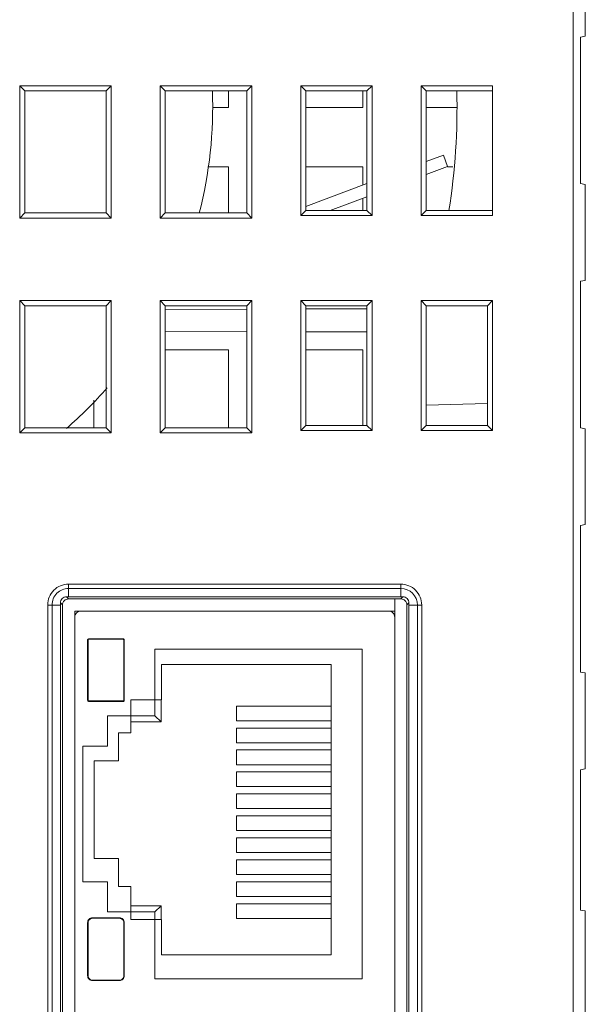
# Model space of a CAD drawing. Header units: millimetres. Extents: x -371 to 373, y -280 to 256.
# Tile 10 of 103: x -271 to -248, y -156 to -115. Entities that reach past the tile are written whole.
import ezdxf

# ---------------------------------------------------------------- set-up
doc = ezdxf.new("R2010")
doc.units = ezdxf.units.MM
doc.header["$MEASUREMENT"] = 0
doc.layers.add('layer 1', color=7, linetype='Continuous')

msp = doc.modelspace()

# ---------------------------------------------------------------- linework, layer by layer
at = {"layer": 'layer 1', "lineweight": 9}
for points in [[(-248.0582, -112.032), (-248.0582, -112.032), (-248.0582, -186.9732), (-248.0582, -186.9732)], [(-247.5582, -116.0497), (-247.5582, -116.0497), (-247.5582, -112.1202), (-247.5582, -112.1202)], [(-247.5582, -116.0497), (-247.5582, -116.0497), (-247.7582, -116.0849), (-247.7582, -116.0849)], [(-247.7582, -122.0849), (-247.7582, -122.0849), (-247.7582, -116.0849), (-247.7582, -116.0849)], [(-270.7082, -118.0747), (-270.7082, -118.0747), (-266.9582, -118.0747), (-266.9582, -118.0747)], [(-270.498, -118.2849), (-270.498, -118.2849), (-270.7082, -118.0747), (-270.7082, -118.0747)], [(-270.7082, -123.4951), (-270.7082, -123.4951), (-270.7082, -118.0747), (-270.7082, -118.0747)], [(-267.1684, -118.2849), (-267.1684, -118.2849), (-266.9582, -118.0747), (-266.9582, -118.0747)], [(-266.9582, -118.0747), (-266.9582, -118.0747), (-266.9582, -123.4951), (-266.9582, -123.4951)], [(-264.9582, -118.0747), (-264.9582, -118.0747), (-261.2082, -118.0747), (-261.2082, -118.0747)], [(-264.748, -118.2849), (-264.748, -118.2849), (-264.9582, -118.0747), (-264.9582, -118.0747)], [(-264.9582, -123.4951), (-264.9582, -123.4951), (-264.9582, -118.0747), (-264.9582, -118.0747)], [(-261.4184, -118.2849), (-261.4184, -118.2849), (-261.2082, -118.0747), (-261.2082, -118.0747)], [(-261.2082, -118.0747), (-261.2082, -118.0747), (-261.2082, -123.4951), (-261.2082, -123.4951)], [(-259.2082, -118.0747), (-259.2082, -118.0747), (-256.2832, -118.0747), (-256.2832, -118.0747)], [(-258.998, -118.2849), (-258.998, -118.2849), (-259.2082, -118.0747), (-259.2082, -118.0747)], [(-259.2082, -123.3951), (-259.2082, -123.3951), (-259.2082, -118.0747), (-259.2082, -118.0747)], [(-256.4934, -118.2849), (-256.4934, -118.2849), (-256.2832, -118.0747), (-256.2832, -118.0747)], [(-256.2832, -118.0747), (-256.2832, -118.0747), (-256.2832, -123.3951), (-256.2832, -123.3951)], [(-254.2782, -118.0747), (-254.2782, -118.0747), (-251.3582, -118.0747), (-251.3582, -118.0747)], [(-254.068, -118.2849), (-254.068, -118.2849), (-254.2782, -118.0747), (-254.2782, -118.0747)], [(-254.2782, -123.3951), (-254.2782, -123.3951), (-254.2782, -118.0747), (-254.2782, -118.0747)], [(-251.3582, -118.0747), (-251.3582, -118.0747), (-251.3582, -123.3951), (-251.3582, -123.3951)], [(-270.498, -118.2849), (-270.498, -118.2849), (-267.1684, -118.2849), (-267.1684, -118.2849)], [(-270.498, -123.2849), (-270.498, -123.2849), (-270.498, -118.2849), (-270.498, -118.2849)], [(-267.1684, -118.2849), (-267.1684, -118.2849), (-267.1684, -123.2849), (-267.1684, -123.2849)], [(-264.748, -118.2849), (-264.748, -118.2849), (-261.4184, -118.2849), (-261.4184, -118.2849)], [(-264.748, -123.2849), (-264.748, -123.2849), (-264.748, -118.2849), (-264.748, -118.2849)], [(-263.3613, -123.2998), (-262.9391, -121.6609), (-262.757, -119.9694), (-262.8205, -118.2781)], [(-262.1684, -118.9747), (-262.1684, -118.9747), (-262.1684, -118.2849), (-262.1684, -118.2849)], [(-261.4184, -118.2849), (-261.4184, -118.2849), (-261.4184, -123.2849), (-261.4184, -123.2849)], [(-258.998, -118.2849), (-258.998, -118.2849), (-256.4934, -118.2849), (-256.4934, -118.2849)], [(-258.998, -123.1849), (-258.998, -123.1849), (-258.998, -118.2849), (-258.998, -118.2849)], [(-256.6684, -118.9747), (-256.6684, -118.9747), (-256.6684, -118.2849), (-256.6684, -118.2849)], [(-256.4934, -118.2849), (-256.4934, -118.2849), (-256.4934, -123.1849), (-256.4934, -123.1849)], [(-254.068, -118.2849), (-254.068, -118.2849), (-251.3582, -118.2849), (-251.3582, -118.2849)], [(-254.068, -123.1849), (-254.068, -123.1849), (-254.068, -118.2849), (-254.068, -118.2849)], [(-253.1393, -123.1896), (-252.8851, -121.5661), (-252.7769, -119.923), (-252.816, -118.2801)], [(-262.8082, -118.9747), (-262.8082, -118.9747), (-262.1684, -118.9747), (-262.1684, -118.9747)], [(-258.998, -118.9747), (-258.998, -118.9747), (-256.6684, -118.9747), (-256.6684, -118.9747)], [(-254.068, -118.9747), (-254.068, -118.9747), (-252.8082, -118.9747), (-252.8082, -118.9747)], [(-253.3677, -120.9191), (-253.3677, -120.9191), (-254.068, -121.1806), (-254.068, -121.1806)], [(-253.1928, -121.3875), (-253.1928, -121.3875), (-253.3677, -120.9191), (-253.3677, -120.9191)], [(-262.1684, -121.3951), (-262.1684, -121.3951), (-263.012, -121.3951), (-263.012, -121.3951)], [(-262.1684, -123.2849), (-262.1684, -123.2849), (-262.1684, -121.3951), (-262.1684, -121.3951)], [(-256.6684, -121.3951), (-256.6684, -121.3951), (-258.998, -121.3951), (-258.998, -121.3951)], [(-256.6684, -122.1515), (-256.6684, -122.1515), (-256.6684, -121.3951), (-256.6684, -121.3951)], [(-254.068, -121.7143), (-254.068, -121.7143), (-253.1928, -121.3875), (-253.1928, -121.3875)], [(-252.9765, -121.3951), (-252.9765, -121.3951), (-253.1928, -121.3951), (-253.1928, -121.3951)], [(-256.4934, -122.0861), (-256.4934, -122.0861), (-258.998, -123.0213), (-258.998, -123.0213)], [(-247.7582, -122.0849), (-247.7582, -122.0849), (-247.5582, -122.1202), (-247.5582, -122.1202)], [(-247.5582, -126.0497), (-247.5582, -126.0497), (-247.5582, -122.1202), (-247.5582, -122.1202)], [(-258.0068, -123.1849), (-258.0068, -123.1849), (-256.4934, -122.6199), (-256.4934, -122.6199)], [(-256.6684, -123.1849), (-256.6684, -123.1849), (-256.6684, -122.6852), (-256.6684, -122.6852)], [(-270.498, -123.2849), (-270.498, -123.2849), (-270.7082, -123.4951), (-270.7082, -123.4951)], [(-267.1684, -123.2849), (-267.1684, -123.2849), (-270.498, -123.2849), (-270.498, -123.2849)], [(-267.1684, -123.2849), (-267.1684, -123.2849), (-266.9582, -123.4951), (-266.9582, -123.4951)], [(-264.748, -123.2849), (-264.748, -123.2849), (-264.9582, -123.4951), (-264.9582, -123.4951)], [(-261.4184, -123.2849), (-261.4184, -123.2849), (-264.748, -123.2849), (-264.748, -123.2849)], [(-261.4184, -123.2849), (-261.4184, -123.2849), (-261.2082, -123.4951), (-261.2082, -123.4951)], [(-258.998, -123.1849), (-258.998, -123.1849), (-259.2082, -123.3951), (-259.2082, -123.3951)], [(-256.4934, -123.1849), (-256.4934, -123.1849), (-258.998, -123.1849), (-258.998, -123.1849)], [(-256.4934, -123.1849), (-256.4934, -123.1849), (-256.2832, -123.3951), (-256.2832, -123.3951)], [(-254.068, -123.1849), (-254.068, -123.1849), (-254.2782, -123.3951), (-254.2782, -123.3951)], [(-251.3582, -123.1849), (-251.3582, -123.1849), (-254.068, -123.1849), (-254.068, -123.1849)], [(-266.9582, -123.4951), (-266.9582, -123.4951), (-270.7082, -123.4951), (-270.7082, -123.4951)], [(-261.2082, -123.4951), (-261.2082, -123.4951), (-264.9582, -123.4951), (-264.9582, -123.4951)], [(-256.2832, -123.3951), (-256.2832, -123.3951), (-259.2082, -123.3951), (-259.2082, -123.3951)], [(-251.3582, -123.3951), (-251.3582, -123.3951), (-254.2782, -123.3951), (-254.2782, -123.3951)], [(-247.5582, -126.0497), (-247.5582, -126.0497), (-247.7582, -126.0849), (-247.7582, -126.0849)], [(-247.7582, -132.0849), (-247.7582, -132.0849), (-247.7582, -126.0849), (-247.7582, -126.0849)], [(-270.7082, -126.8747), (-270.7082, -126.8747), (-266.9582, -126.8747), (-266.9582, -126.8747)], [(-270.498, -127.0849), (-270.498, -127.0849), (-270.7082, -126.8747), (-270.7082, -126.8747)], [(-270.7082, -132.2951), (-270.7082, -132.2951), (-270.7082, -126.8747), (-270.7082, -126.8747)], [(-267.1684, -127.0849), (-267.1684, -127.0849), (-266.9582, -126.8747), (-266.9582, -126.8747)], [(-266.9582, -126.8747), (-266.9582, -126.8747), (-266.9582, -132.2951), (-266.9582, -132.2951)], [(-264.9582, -126.8747), (-264.9582, -126.8747), (-261.2082, -126.8747), (-261.2082, -126.8747)], [(-264.748, -127.0849), (-264.748, -127.0849), (-264.9582, -126.8747), (-264.9582, -126.8747)], [(-264.9582, -132.2951), (-264.9582, -132.2951), (-264.9582, -126.8747), (-264.9582, -126.8747)], [(-261.4184, -127.0849), (-261.4184, -127.0849), (-261.2082, -126.8747), (-261.2082, -126.8747)], [(-261.2082, -126.8747), (-261.2082, -126.8747), (-261.2082, -132.2951), (-261.2082, -132.2951)], [(-259.2082, -126.8747), (-259.2082, -126.8747), (-256.2832, -126.8747), (-256.2832, -126.8747)], [(-258.998, -127.0849), (-258.998, -127.0849), (-259.2082, -126.8747), (-259.2082, -126.8747)], [(-259.2082, -132.1951), (-259.2082, -132.1951), (-259.2082, -126.8747), (-259.2082, -126.8747)], [(-256.4934, -127.0849), (-256.4934, -127.0849), (-256.2832, -126.8747), (-256.2832, -126.8747)], [(-256.2832, -126.8747), (-256.2832, -126.8747), (-256.2832, -132.1951), (-256.2832, -132.1951)], [(-254.2782, -126.8747), (-254.2782, -126.8747), (-251.3532, -126.8747), (-251.3532, -126.8747)], [(-254.068, -127.0849), (-254.068, -127.0849), (-254.2782, -126.8747), (-254.2782, -126.8747)], [(-254.2782, -132.1951), (-254.2782, -132.1951), (-254.2782, -126.8747), (-254.2782, -126.8747)], [(-251.5634, -127.0849), (-251.5634, -127.0849), (-251.3532, -126.8747), (-251.3532, -126.8747)], [(-251.3532, -126.8747), (-251.3532, -126.8747), (-251.3532, -132.1951), (-251.3532, -132.1951)], [(-270.498, -127.0849), (-270.498, -127.0849), (-267.1684, -127.0849), (-267.1684, -127.0849)], [(-270.498, -132.0849), (-270.498, -132.0849), (-270.498, -127.0849), (-270.498, -127.0849)], [(-267.1684, -127.0849), (-267.1684, -127.0849), (-267.1684, -132.0849), (-267.1684, -132.0849)], [(-264.748, -127.0849), (-264.748, -127.0849), (-261.4184, -127.0849), (-261.4184, -127.0849)], [(-264.748, -132.0849), (-264.748, -132.0849), (-264.748, -127.0849), (-264.748, -127.0849)], [(-264.7474, -127.2379), (-264.7474, -127.2379), (-261.4179, -127.2263), (-261.4179, -127.2263)], [(-261.4184, -127.0849), (-261.4184, -127.0849), (-261.4184, -132.0849), (-261.4184, -132.0849)], [(-258.998, -127.0849), (-258.998, -127.0849), (-256.4934, -127.0849), (-256.4934, -127.0849)], [(-258.998, -131.9849), (-258.998, -131.9849), (-258.998, -127.0849), (-258.998, -127.0849)], [(-258.9975, -127.2179), (-258.9975, -127.2179), (-256.493, -127.2091), (-256.493, -127.2091)], [(-256.4934, -127.0849), (-256.4934, -127.0849), (-256.4934, -131.9849), (-256.4934, -131.9849)], [(-254.068, -127.0849), (-254.068, -127.0849), (-251.5634, -127.0849), (-251.5634, -127.0849)], [(-254.068, -131.9849), (-254.068, -131.9849), (-254.068, -127.0849), (-254.068, -127.0849)], [(-251.5634, -127.0849), (-251.5634, -127.0849), (-251.5634, -131.9849), (-251.5634, -131.9849)], [(-264.748, -128.1319), (-264.748, -128.1319), (-261.4184, -128.1435), (-261.4184, -128.1435)], [(-258.998, -128.152), (-258.998, -128.152), (-256.4934, -128.1607), (-256.4934, -128.1607)], [(-262.1684, -128.8951), (-262.1684, -128.8951), (-264.748, -128.8951), (-264.748, -128.8951)], [(-262.1684, -132.0849), (-262.1684, -132.0849), (-262.1684, -128.8951), (-262.1684, -128.8951)], [(-256.6684, -128.8951), (-256.6684, -128.8951), (-258.998, -128.8951), (-258.998, -128.8951)], [(-256.6684, -131.9849), (-256.6684, -131.9849), (-256.6684, -128.8951), (-256.6684, -128.8951)], [(-268.7883, -132.1085), (-268.1982, -131.5925), (-267.6435, -131.0374), (-267.1279, -130.4471)], [(-267.6684, -132.0849), (-267.6684, -132.0849), (-267.6684, -130.9548), (-267.6684, -130.9548)], [(-254.068, -131.153), (-254.068, -131.153), (-251.5634, -131.0874), (-251.5634, -131.0874)], [(-270.498, -132.0849), (-270.498, -132.0849), (-270.7082, -132.2951), (-270.7082, -132.2951)], [(-267.1684, -132.0849), (-267.1684, -132.0849), (-270.498, -132.0849), (-270.498, -132.0849)], [(-267.1684, -132.0849), (-267.1684, -132.0849), (-266.9582, -132.2951), (-266.9582, -132.2951)], [(-264.748, -132.0849), (-264.748, -132.0849), (-264.9582, -132.2951), (-264.9582, -132.2951)], [(-261.4184, -132.0849), (-261.4184, -132.0849), (-264.748, -132.0849), (-264.748, -132.0849)], [(-261.4184, -132.0849), (-261.4184, -132.0849), (-261.2082, -132.2951), (-261.2082, -132.2951)], [(-258.998, -131.9849), (-258.998, -131.9849), (-259.2082, -132.1951), (-259.2082, -132.1951)], [(-256.2832, -132.1951), (-256.2832, -132.1951), (-259.2082, -132.1951), (-259.2082, -132.1951)], [(-256.4934, -131.9849), (-256.4934, -131.9849), (-258.998, -131.9849), (-258.998, -131.9849)], [(-256.4934, -131.9849), (-256.4934, -131.9849), (-256.2832, -132.1951), (-256.2832, -132.1951)], [(-254.068, -131.9849), (-254.068, -131.9849), (-254.2782, -132.1951), (-254.2782, -132.1951)], [(-251.3532, -132.1951), (-251.3532, -132.1951), (-254.2782, -132.1951), (-254.2782, -132.1951)], [(-251.5634, -131.9849), (-251.5634, -131.9849), (-254.068, -131.9849), (-254.068, -131.9849)], [(-251.5634, -131.9849), (-251.5634, -131.9849), (-251.3532, -132.1951), (-251.3532, -132.1951)], [(-247.7582, -132.0849), (-247.7582, -132.0849), (-247.5582, -132.1202), (-247.5582, -132.1202)], [(-247.5582, -136.0497), (-247.5582, -136.0497), (-247.5582, -132.1202), (-247.5582, -132.1202)], [(-266.9582, -132.2951), (-266.9582, -132.2951), (-270.7082, -132.2951), (-270.7082, -132.2951)], [(-261.2082, -132.2951), (-261.2082, -132.2951), (-264.9582, -132.2951), (-264.9582, -132.2951)], [(-247.5582, -136.0497), (-247.5582, -136.0497), (-247.7582, -136.0849), (-247.7582, -136.0849)], [(-247.7582, -142.0849), (-247.7582, -142.0849), (-247.7582, -136.0849), (-247.7582, -136.0849)], [(-255.1082, -138.4872), (-255.1082, -138.4872), (-268.7082, -138.4872), (-268.7082, -138.4872)], [(-268.7082, -139.0078), (-268.7082, -139.0078), (-268.7082, -138.4872), (-268.7082, -138.4872)], [(-268.7082, -138.664), (-268.7082, -138.664), (-255.1082, -138.664), (-255.1082, -138.664)], [(-255.1082, -138.4872), (-255.1082, -138.4872), (-255.1082, -139.0078), (-255.1082, -139.0078)], [(-254.4314, -139.3408), (-254.4314, -138.967), (-254.7344, -138.664), (-255.1082, -138.664)], [(-268.7921, -139.0073), (-268.7921, -139.0073), (-268.7085, -139.0908), (-268.7085, -139.0908)], [(-268.7921, -139.0073), (-268.7641, -139.0076), (-268.7361, -139.0078), (-268.7082, -139.0078)], [(-268.7085, -139.0908), (-268.7085, -139.0908), (-255.1078, -139.0908), (-255.1078, -139.0908)], [(-268.7082, -139.0078), (-268.7082, -139.0078), (-255.1082, -139.0078), (-255.1082, -139.0078)], [(-255.3579, -172.3408), (-255.3579, -172.3408), (-255.3579, -139.0908), (-255.3579, -139.0908)], [(-255.1082, -139.0078), (-255.0802, -139.0078), (-255.0523, -139.0076), (-255.0243, -139.0073)], [(-255.1078, -139.0908), (-255.1078, -139.0908), (-255.0243, -139.0073), (-255.0243, -139.0073)], [(-269.5617, -139.3408), (-269.5617, -139.3408), (-269.0411, -139.3408), (-269.0411, -139.3408)], [(-269.5617, -139.3408), (-269.5617, -139.3408), (-269.5617, -172.0908), (-269.5617, -172.0908)], [(-269.385, -172.0908), (-269.385, -172.0908), (-269.385, -139.3408), (-269.385, -139.3408)], [(-268.9582, -139.3404), (-268.9582, -139.3404), (-269.0417, -139.2569), (-269.0417, -139.2569)], [(-269.0411, -139.3408), (-269.0412, -139.3128), (-269.0413, -139.2849), (-269.0417, -139.2569)], [(-269.0411, -172.0908), (-269.0411, -172.0908), (-269.0411, -139.3408), (-269.0411, -139.3408)], [(-268.9582, -139.3404), (-268.9582, -139.3404), (-268.9582, -172.0911), (-268.9582, -172.0911)], [(-254.7747, -139.2569), (-254.7747, -139.2569), (-254.8582, -139.3404), (-254.8582, -139.3404)], [(-254.8582, -149.0419), (-254.8582, -149.0419), (-254.8582, -139.3404), (-254.8582, -139.3404)], [(-254.7747, -139.2569), (-254.775, -139.2849), (-254.7752, -139.3128), (-254.7752, -139.3408)], [(-254.7752, -139.3408), (-254.7752, -139.3408), (-254.2546, -139.3408), (-254.2546, -139.3408)], [(-254.7752, -139.3408), (-254.7752, -139.3408), (-254.7752, -172.0908), (-254.7752, -172.0908)], [(-254.4314, -139.3408), (-254.4314, -139.3408), (-254.4314, -172.0908), (-254.4314, -172.0908)], [(-254.2546, -172.0908), (-254.2546, -172.0908), (-254.2546, -139.3408), (-254.2546, -139.3408)], [(-255.3582, -139.5908), (-255.3582, -139.5908), (-268.4582, -139.5908), (-268.4582, -139.5908)], [(-268.4582, -139.5908), (-268.4582, -139.5908), (-268.4582, -171.8408), (-268.4582, -171.8408)], [(-267.9082, -140.7708), (-267.9082, -140.7708), (-267.9282, -140.7708), (-267.9282, -140.7708)], [(-267.9282, -140.7708), (-267.9282, -140.7708), (-267.9282, -143.2408), (-267.9282, -143.2408)], [(-267.9082, -140.7708), (-267.9082, -140.7708), (-267.9082, -143.2408), (-267.9082, -143.2408)], [(-266.4782, -140.7208), (-266.4782, -140.7208), (-267.8782, -140.7208), (-267.8782, -140.7208)], [(-267.8782, -140.7408), (-267.8782, -140.7408), (-267.8782, -140.7208), (-267.8782, -140.7208)], [(-266.4782, -140.7408), (-266.4782, -140.7408), (-267.8782, -140.7408), (-267.8782, -140.7408)], [(-266.4782, -140.7408), (-266.4782, -140.7408), (-266.4782, -140.7208), (-266.4782, -140.7208)], [(-266.4482, -140.7708), (-266.4482, -140.7708), (-266.4282, -140.7708), (-266.4282, -140.7708)], [(-266.4482, -143.2408), (-266.4482, -143.2408), (-266.4482, -140.7708), (-266.4482, -140.7708)], [(-266.4282, -143.2408), (-266.4282, -143.2408), (-266.4282, -140.7708), (-266.4282, -140.7708)], [(-265.1734, -141.1506), (-265.1734, -141.1506), (-256.6948, -141.1506), (-256.6948, -141.1506)], [(-265.1734, -143.8813), (-265.1734, -143.8813), (-265.1734, -141.1506), (-265.1734, -141.1506)], [(-256.6948, -141.1506), (-256.6948, -141.1506), (-256.6948, -154.6426), (-256.6948, -154.6426)], [(-257.9582, -141.7708), (-257.9582, -141.7708), (-264.9082, -141.7708), (-264.9082, -141.7708)], [(-264.9082, -141.7708), (-264.9082, -141.7708), (-264.9082, -143.2208), (-264.9082, -143.2208)], [(-257.9582, -153.6708), (-257.9582, -153.6708), (-257.9582, -141.7708), (-257.9582, -141.7708)], [(-247.7582, -142.0849), (-247.7582, -142.0849), (-247.5582, -142.1202), (-247.5582, -142.1202)], [(-247.5582, -146.0497), (-247.5582, -146.0497), (-247.5582, -142.1202), (-247.5582, -142.1202)], [(-267.9082, -143.2408), (-267.9082, -143.2408), (-267.9282, -143.2408), (-267.9282, -143.2408)], [(-267.8782, -143.2708), (-267.8782, -143.2708), (-266.4782, -143.2708), (-266.4782, -143.2708)], [(-267.8782, -143.2708), (-267.8782, -143.2708), (-267.8782, -143.2908), (-267.8782, -143.2908)], [(-267.8782, -143.2908), (-267.8782, -143.2908), (-266.4782, -143.2908), (-266.4782, -143.2908)], [(-266.4782, -143.2708), (-266.4782, -143.2708), (-266.4782, -143.2908), (-266.4782, -143.2908)], [(-266.4482, -143.2408), (-266.4482, -143.2408), (-266.4282, -143.2408), (-266.4282, -143.2408)], [(-264.9082, -143.2208), (-264.9082, -143.2208), (-266.1582, -143.2208), (-266.1582, -143.2208)], [(-266.1582, -143.2208), (-266.1582, -143.2208), (-266.1582, -144.5708), (-266.1582, -144.5708)], [(-264.9234, -144.1312), (-264.9234, -144.1312), (-264.9234, -143.2187), (-264.9234, -143.2187)], [(-257.9582, -143.4782), (-257.9582, -143.4782), (-261.8413, -143.4782), (-261.8413, -143.4782)], [(-261.8413, -143.4782), (-261.8413, -143.4782), (-261.8413, -144.0792), (-261.8413, -144.0792)], [(-267.1148, -143.8813), (-267.1148, -143.8813), (-265.1734, -143.8813), (-265.1734, -143.8813)], [(-267.1148, -145.1186), (-267.1148, -145.1186), (-267.1148, -143.8813), (-267.1148, -143.8813)], [(-264.9234, -144.1312), (-264.9234, -144.1312), (-265.1734, -143.8813), (-265.1734, -143.8813)], [(-266.1582, -144.1312), (-266.1582, -144.1312), (-264.9234, -144.1312), (-264.9234, -144.1312)], [(-261.8413, -144.0792), (-261.8413, -144.0792), (-257.9582, -144.0792), (-257.9582, -144.0792)], [(-266.6582, -144.5708), (-266.6582, -144.5708), (-266.1582, -144.5708), (-266.1582, -144.5708)], [(-266.6582, -144.5708), (-266.6582, -144.5708), (-266.6582, -145.7208), (-266.6582, -145.7208)], [(-257.9582, -144.3782), (-257.9582, -144.3782), (-261.8413, -144.3782), (-261.8413, -144.3782)], [(-261.8413, -144.3782), (-261.8413, -144.3782), (-261.8413, -144.9792), (-261.8413, -144.9792)], [(-267.1148, -145.1186), (-267.1148, -145.1186), (-268.1295, -145.1186), (-268.1295, -145.1186)], [(-268.1295, -150.6746), (-268.1295, -150.6746), (-268.1295, -145.1186), (-268.1295, -145.1186)], [(-261.8413, -144.9792), (-261.8413, -144.9792), (-257.9582, -144.9792), (-257.9582, -144.9792)], [(-257.9582, -145.2782), (-257.9582, -145.2782), (-261.8413, -145.2782), (-261.8413, -145.2782)], [(-261.8413, -145.2782), (-261.8413, -145.2782), (-261.8413, -145.8792), (-261.8413, -145.8792)], [(-267.6582, -145.7208), (-267.6582, -145.7208), (-266.6582, -145.7208), (-266.6582, -145.7208)], [(-267.6582, -149.7208), (-267.6582, -149.7208), (-267.6582, -145.7208), (-267.6582, -145.7208)], [(-261.8413, -145.8792), (-261.8413, -145.8792), (-257.9582, -145.8792), (-257.9582, -145.8792)], [(-257.9582, -146.1782), (-257.9582, -146.1782), (-261.8413, -146.1782), (-261.8413, -146.1782)], [(-261.8413, -146.1782), (-261.8413, -146.1782), (-261.8413, -146.7792), (-261.8413, -146.7792)], [(-247.5582, -146.0497), (-247.5582, -146.0497), (-247.7582, -146.0849), (-247.7582, -146.0849)], [(-247.7582, -151.8349), (-247.7582, -151.8349), (-247.7582, -146.0849), (-247.7582, -146.0849)], [(-261.8413, -146.7792), (-261.8413, -146.7792), (-257.9582, -146.7792), (-257.9582, -146.7792)], [(-257.9582, -147.0782), (-257.9582, -147.0782), (-261.8413, -147.0782), (-261.8413, -147.0782)], [(-261.8413, -147.0782), (-261.8413, -147.0782), (-261.8413, -147.6792), (-261.8413, -147.6792)], [(-261.8413, -147.6792), (-261.8413, -147.6792), (-257.9582, -147.6792), (-257.9582, -147.6792)], [(-257.9582, -147.9782), (-257.9582, -147.9782), (-261.8413, -147.9782), (-261.8413, -147.9782)], [(-261.8413, -147.9782), (-261.8413, -147.9782), (-261.8413, -148.5792), (-261.8413, -148.5792)], [(-261.8413, -148.5792), (-261.8413, -148.5792), (-257.9582, -148.5792), (-257.9582, -148.5792)], [(-257.9582, -148.8782), (-257.9582, -148.8782), (-261.8413, -148.8782), (-261.8413, -148.8782)], [(-261.8413, -148.8782), (-261.8413, -148.8782), (-261.8413, -149.4792), (-261.8413, -149.4792)], [(-254.8582, -163.6211), (-254.8582, -163.6211), (-254.8582, -149.0488), (-254.8582, -149.0488)], [(-261.8413, -149.4792), (-261.8413, -149.4792), (-257.9582, -149.4792), (-257.9582, -149.4792)], [(-267.6582, -149.7208), (-267.6582, -149.7208), (-266.6582, -149.7208), (-266.6582, -149.7208)], [(-266.6582, -149.7208), (-266.6582, -149.7208), (-266.6582, -150.8708), (-266.6582, -150.8708)], [(-257.9582, -149.7782), (-257.9582, -149.7782), (-261.8413, -149.7782), (-261.8413, -149.7782)], [(-261.8413, -149.7782), (-261.8413, -149.7782), (-261.8413, -150.3792), (-261.8413, -150.3792)], [(-261.8413, -150.3792), (-261.8413, -150.3792), (-257.9582, -150.3792), (-257.9582, -150.3792)], [(-268.1295, -150.6746), (-268.1295, -150.6746), (-267.1148, -150.6746), (-267.1148, -150.6746)], [(-267.1148, -151.9119), (-267.1148, -151.9119), (-267.1148, -150.6746), (-267.1148, -150.6746)], [(-257.9582, -150.6782), (-257.9582, -150.6782), (-261.8413, -150.6782), (-261.8413, -150.6782)], [(-261.8413, -150.6782), (-261.8413, -150.6782), (-261.8413, -151.2792), (-261.8413, -151.2792)], [(-266.1582, -150.8708), (-266.1582, -150.8708), (-266.6582, -150.8708), (-266.6582, -150.8708)], [(-266.1582, -150.8708), (-266.1582, -150.8708), (-266.1582, -152.2208), (-266.1582, -152.2208)], [(-261.8413, -151.2792), (-261.8413, -151.2792), (-257.9582, -151.2792), (-257.9582, -151.2792)], [(-257.9582, -151.5782), (-257.9582, -151.5782), (-261.8413, -151.5782), (-261.8413, -151.5782)], [(-261.8413, -151.5782), (-261.8413, -151.5782), (-261.8413, -152.1792), (-261.8413, -152.1792)], [(-265.1734, -151.9119), (-265.1734, -151.9119), (-267.1148, -151.9119), (-267.1148, -151.9119)], [(-264.9234, -151.6619), (-264.9234, -151.6619), (-266.1582, -151.6619), (-266.1582, -151.6619)], [(-264.9234, -151.6619), (-264.9234, -151.6619), (-265.1734, -151.9119), (-265.1734, -151.9119)], [(-265.1734, -154.6426), (-265.1734, -154.6426), (-265.1734, -151.9119), (-265.1734, -151.9119)], [(-264.9234, -152.2208), (-264.9234, -152.2208), (-264.9234, -151.6619), (-264.9234, -151.6619)], [(-247.7582, -151.8349), (-247.7582, -151.8349), (-247.5582, -151.8702), (-247.5582, -151.8702)], [(-247.5582, -156.0497), (-247.5582, -156.0497), (-247.5582, -151.8702), (-247.5582, -151.8702)], [(-267.9082, -152.3508), (-267.9082, -152.3508), (-267.9282, -152.3508), (-267.9282, -152.3508)], [(-267.9282, -152.3508), (-267.9282, -152.3508), (-267.9282, -154.5208), (-267.9282, -154.5208)], [(-267.9082, -152.3508), (-267.9082, -152.3508), (-267.9082, -154.5208), (-267.9082, -154.5208)], [(-266.6282, -152.1508), (-266.6282, -152.1508), (-267.7282, -152.1508), (-267.7282, -152.1508)], [(-267.7282, -152.1708), (-267.7282, -152.1708), (-267.7282, -152.1508), (-267.7282, -152.1508)], [(-266.6282, -152.1708), (-266.6282, -152.1708), (-267.7282, -152.1708), (-267.7282, -152.1708)], [(-266.6282, -152.1708), (-266.6282, -152.1708), (-266.6282, -152.1508), (-266.6282, -152.1508)], [(-266.4482, -152.3508), (-266.4482, -152.3508), (-266.4282, -152.3508), (-266.4282, -152.3508)], [(-266.4482, -154.5208), (-266.4482, -154.5208), (-266.4482, -152.3508), (-266.4482, -152.3508)], [(-266.4282, -154.5208), (-266.4282, -154.5208), (-266.4282, -152.3508), (-266.4282, -152.3508)], [(-266.1582, -152.2208), (-266.1582, -152.2208), (-264.9082, -152.2208), (-264.9082, -152.2208)], [(-264.9082, -152.2208), (-264.9082, -152.2208), (-264.9082, -153.6708), (-264.9082, -153.6708)], [(-261.8413, -152.1792), (-261.8413, -152.1792), (-257.9582, -152.1792), (-257.9582, -152.1792)], [(-264.9082, -153.6708), (-264.9082, -153.6708), (-257.9582, -153.6708), (-257.9582, -153.6708)], [(-267.9082, -154.5208), (-267.9082, -154.5208), (-267.9282, -154.5208), (-267.9282, -154.5208)], [(-267.7282, -154.7008), (-267.7282, -154.7008), (-266.6282, -154.7008), (-266.6282, -154.7008)], [(-267.7282, -154.7008), (-267.7282, -154.7008), (-267.7282, -154.7208), (-267.7282, -154.7208)], [(-267.7282, -154.7208), (-267.7282, -154.7208), (-266.6282, -154.7208), (-266.6282, -154.7208)], [(-266.6282, -154.7008), (-266.6282, -154.7008), (-266.6282, -154.7208), (-266.6282, -154.7208)], [(-266.4482, -154.5208), (-266.4482, -154.5208), (-266.4282, -154.5208), (-266.4282, -154.5208)], [(-256.6948, -154.6426), (-256.6948, -154.6426), (-265.1734, -154.6426), (-265.1734, -154.6426)]]:
    msp.add_open_spline(points, degree=3, dxfattribs=at)
for points in [[(-268.7082, -138.4872), (-268.9346, -138.4872), (-269.1517, -138.5772), (-269.3117, -138.7372), (-269.3117, -138.7372), (-269.4718, -138.8973), (-269.5617, -139.1144), (-269.5617, -139.3408)], [(-268.7082, -138.664), (-268.8877, -138.664), (-269.0598, -138.7353), (-269.1867, -138.8622), (-269.1867, -138.8622), (-269.3137, -138.9892), (-269.385, -139.1613), (-269.385, -139.3408)], [(-254.2546, -139.3408), (-254.2546, -139.1144), (-254.3446, -138.8973), (-254.5046, -138.7372), (-254.5046, -138.7372), (-254.6647, -138.5772), (-254.8818, -138.4872), (-255.1082, -138.4872)], [(-269.0417, -139.2569), (-269.0426, -139.193), (-269.0166, -139.1256), (-268.97, -139.079), (-268.97, -139.079), (-268.9233, -139.0323), (-268.856, -139.0064), (-268.7921, -139.0073)], [(-268.7085, -139.0908), (-268.7722, -139.0908), (-268.8386, -139.1174), (-268.8851, -139.1639), (-268.8851, -139.1639), (-268.9316, -139.2103), (-268.9582, -139.2767), (-268.9582, -139.3404)], [(-254.8582, -139.3404), (-254.8582, -139.2767), (-254.8848, -139.2103), (-254.9313, -139.1639), (-254.9313, -139.1639), (-254.9777, -139.1174), (-255.0441, -139.0908), (-255.1078, -139.0908)], [(-255.0243, -139.0073), (-254.9604, -139.0064), (-254.893, -139.0323), (-254.8464, -139.079), (-254.8464, -139.079), (-254.7997, -139.1256), (-254.7738, -139.193), (-254.7747, -139.2569)], [(-268.2082, -139.5908), (-268.2745, -139.5908), (-268.3381, -139.6171), (-268.385, -139.664), (-268.385, -139.664), (-268.4319, -139.7109), (-268.4582, -139.7745), (-268.4582, -139.8408)], [(-255.3582, -139.8408), (-255.3582, -139.7745), (-255.3845, -139.7109), (-255.4314, -139.664), (-255.4314, -139.664), (-255.4783, -139.6171), (-255.5419, -139.5908), (-255.6082, -139.5908)], [(-267.8782, -140.7208), (-267.8915, -140.7208), (-267.9042, -140.7261), (-267.9135, -140.7355), (-267.9135, -140.7355), (-267.9229, -140.7448), (-267.9282, -140.7576), (-267.9282, -140.7708)], [(-267.8782, -140.7408), (-267.8861, -140.7408), (-267.8938, -140.744), (-267.8994, -140.7496), (-267.8994, -140.7496), (-267.905, -140.7552), (-267.9082, -140.7629), (-267.9082, -140.7708)], [(-266.4282, -140.7708), (-266.4282, -140.7576), (-266.4335, -140.7448), (-266.4428, -140.7355), (-266.4428, -140.7355), (-266.4522, -140.7261), (-266.4649, -140.7208), (-266.4782, -140.7208)], [(-266.4482, -140.7708), (-266.4482, -140.7629), (-266.4513, -140.7552), (-266.457, -140.7496), (-266.457, -140.7496), (-266.4626, -140.744), (-266.4702, -140.7408), (-266.4782, -140.7408)], [(-267.9282, -143.2408), (-267.9282, -143.2541), (-267.9229, -143.2668), (-267.9135, -143.2762), (-267.9135, -143.2762), (-267.9042, -143.2856), (-267.8915, -143.2908), (-267.8782, -143.2908)], [(-267.9082, -143.2408), (-267.9082, -143.2488), (-267.905, -143.2564), (-267.8994, -143.262), (-267.8994, -143.262), (-267.8938, -143.2677), (-267.8861, -143.2708), (-267.8782, -143.2708)], [(-266.4782, -143.2908), (-266.4649, -143.2908), (-266.4522, -143.2856), (-266.4428, -143.2762), (-266.4428, -143.2762), (-266.4335, -143.2668), (-266.4282, -143.2541), (-266.4282, -143.2408)], [(-266.4782, -143.2708), (-266.4702, -143.2708), (-266.4626, -143.2677), (-266.457, -143.262), (-266.457, -143.262), (-266.4513, -143.2564), (-266.4482, -143.2488), (-266.4482, -143.2408)], [(-267.7282, -152.1508), (-267.7812, -152.1508), (-267.8321, -152.1719), (-267.8696, -152.2094), (-267.8696, -152.2094), (-267.9071, -152.2469), (-267.9282, -152.2978), (-267.9282, -152.3508)], [(-267.7282, -152.1708), (-267.7759, -152.1708), (-267.8217, -152.1898), (-267.8555, -152.2235), (-267.8555, -152.2235), (-267.8892, -152.2573), (-267.9082, -152.3031), (-267.9082, -152.3508)], [(-266.4282, -152.3508), (-266.4282, -152.2978), (-266.4493, -152.2469), (-266.4868, -152.2094), (-266.4868, -152.2094), (-266.5243, -152.1719), (-266.5751, -152.1508), (-266.6282, -152.1508)], [(-266.4482, -152.3508), (-266.4482, -152.3031), (-266.4672, -152.2573), (-266.5009, -152.2235), (-266.5009, -152.2235), (-266.5347, -152.1898), (-266.5805, -152.1708), (-266.6282, -152.1708)], [(-267.9282, -154.5208), (-267.9282, -154.5739), (-267.9071, -154.6247), (-267.8696, -154.6622), (-267.8696, -154.6622), (-267.8321, -154.6998), (-267.7812, -154.7208), (-267.7282, -154.7208)], [(-267.9082, -154.5208), (-267.9082, -154.5686), (-267.8892, -154.6144), (-267.8555, -154.6481), (-267.8555, -154.6481), (-267.8217, -154.6819), (-267.7759, -154.7008), (-267.7282, -154.7008)], [(-266.6282, -154.7208), (-266.5751, -154.7208), (-266.5243, -154.6998), (-266.4868, -154.6622), (-266.4868, -154.6622), (-266.4493, -154.6247), (-266.4282, -154.5739), (-266.4282, -154.5208)], [(-266.6282, -154.7008), (-266.5805, -154.7008), (-266.5347, -154.6819), (-266.5009, -154.6481), (-266.5009, -154.6481), (-266.4672, -154.6144), (-266.4482, -154.5686), (-266.4482, -154.5208)]]:
    msp.add_open_spline(points, degree=3, knots=[0, 0, 0, 0, 0.3333333, 0.3333333, 0.3333333, 0.3333333, 1, 1, 1, 1], dxfattribs=at)

doc.saveas('drawing.dxf')
